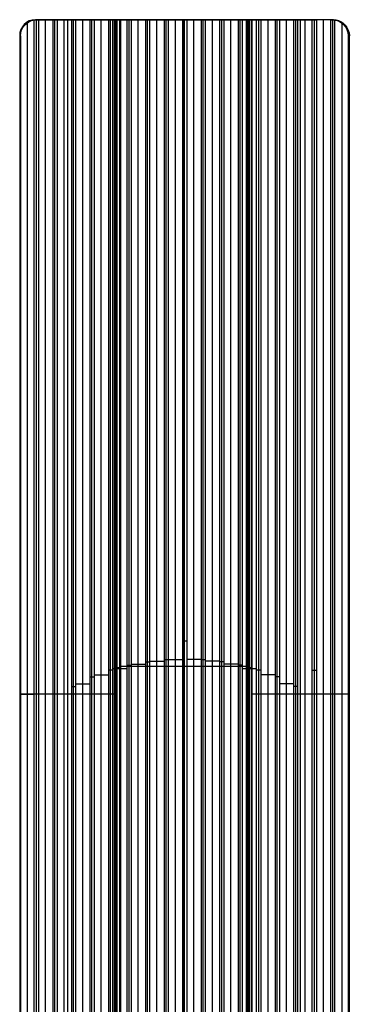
# Model space of a CAD drawing. Extents: x 19329 to 20306, y -2029 to -1182.
# Tile 66 of 66: x 19757 to 19879, y -1547 to -1182. Entities that reach past the tile are written whole.
import ezdxf

# ---------------------------------------------------------------- set-up
doc = ezdxf.new("R2010")
doc.units = 0
doc.layers.get('0').update_dxf_attribs({"linetype": 'CONTINUOUS'})

msp = doc.modelspace()

# ---------------------------------------------------------------- linework, layer by layer
for p, q in [((19762.54, -1681.78, 51.54), (19762.54, -1181.85, 51.54)), ((19792.68, -1181.79, 60.55), (19762.96, -1181.79, 53.69)), ((19762.96, -1181.79, 53.69), (19763.35, -1181.79, 51.98)), ((19763.31, -1681.78, 51.96), (19763.31, -1181.79, 51.96)), ((19763.35, -1181.79, 51.98), (19764.09, -1181.79, 52.38)), ((19764.09, -1181.79, 52.38), (19769.41, -1181.79, 53.12)), ((19764.09, -1181.79, 52.38), (19764.09, -1681.78, 52.38)), ((19766.75, -1681.78, 52.75), (19766.75, -1181.79, 52.75)), ((19769.41, -1181.79, 53.12), (19769.41, -1681.78, 53.12)), ((19769.41, -1181.79, 53.12), (19770.96, -1181.79, 53.97)), ((19770.18, -1662.91, 53.55), (19770.18, -1181.79, 53.55)), ((19770.96, -1181.79, 53.97), (19770.96, -1662.21, 53.97)), ((19770.96, -1181.79, 53.97), (19776.28, -1181.79, 54.71)), ((19773.62, -1662.39, 54.34), (19773.62, -1181.79, 54.34)), ((19774.9, -1181.79, 56.44), (19774.9, -1677.51, 56.44)), ((19776.28, -1181.79, 54.71), (19776.28, -1676.31, 54.71)), ((19776.28, -1181.79, 54.71), (19777.83, -1181.79, 55.55)), ((19777.06, -1675.29, 55.13), (19777.06, -1181.79, 55.13)), ((19777.83, -1181.79, 55.55), (19777.83, -1674.32, 55.55)), ((19777.83, -1181.79, 55.55), (19783.15, -1181.79, 56.3)), ((19780.49, -1671.55, 55.93), (19780.49, -1181.79, 55.93)), ((19783.15, -1181.79, 56.3), (19783.15, -1669.12, 56.3)), ((19783.15, -1181.79, 56.3), (19784.7, -1181.79, 57.14)), ((19783.93, -1668.41, 56.72), (19783.93, -1181.79, 56.72)), ((19784.7, -1181.79, 57.14), (19784.7, -1667.73, 57.14)), ((19784.7, -1181.79, 57.14), (19790.02, -1181.79, 57.88)), ((19787.36, -1665.75, 57.51), (19787.36, -1181.79, 57.51)), ((19790.02, -1181.79, 57.88), (19791.58, -1181.79, 58.73)), ((19790.02, -1181.79, 57.88), (19790.02, -1664.01, 57.88)), ((19790.8, -1663.5, 58.3), (19790.8, -1181.79, 58.3)), ((19791.58, -1181.79, 58.73), (19791.58, -1663.01, 58.73)), ((19791.58, -1181.79, 58.73), (19796.9, -1181.79, 59.47)), ((19792.34, -1181.79, 62.01), (19792.68, -1181.79, 60.55)), ((19792.34, -1662.2, 62.01), (19792.34, -1181.79, 62.01)), ((19792.34, -1181.79, 62.01), (19792.34, -1662.2, 62.01)), ((19792.51, -1662.2, 61.28), (19792.51, -1181.79, 61.28)), ((19792.68, -1181.79, 60.55), (19792.68, -1662.2, 60.55)), ((19793.09, -1181.79, 63.21), (19793.09, -1661.69, 63.21)), ((19794.24, -1661.59, 59.1), (19794.24, -1181.79, 59.1)), ((19794.63, -1181.79, 61), (19794.29, -1181.79, 62.46)), ((19794.29, -1181.79, 62.46), (19794.29, -1661.2, 62.46)), ((19794.29, -1181.79, 62.46), (19794.29, -1661.2, 62.46)), ((19794.46, -1181.79, 61.73), (19794.46, -1661.2, 61.73)), ((19794.63, -1661.2, 61), (19794.63, -1181.79, 61)), ((19841.4, -1181.79, 71.8), (19794.63, -1181.79, 61)), ((19796.9, -1181.79, 59.47), (19798.45, -1181.79, 60.31)), ((19796.9, -1181.79, 59.47), (19796.9, -1660.35, 59.47)), ((19797.67, -1660, 59.89), (19797.67, -1181.79, 59.89)), ((19798.45, -1181.79, 60.31), (19798.45, -1659.65, 60.31)), ((19798.45, -1181.79, 60.31), (19803.77, -1181.79, 61.06)), ((19801.11, -1658.68, 60.68), (19801.11, -1181.79, 60.68)), ((19803.77, -1181.79, 61.06), (19805.32, -1181.79, 61.9)), ((19803.77, -1181.79, 61.06), (19803.77, -1657.86, 61.06)), ((19804.54, -1657.63, 61.48), (19804.54, -1181.79, 61.48)), ((19805.32, -1181.79, 61.9), (19805.32, -1657.41, 61.9)), ((19805.32, -1181.79, 61.9), (19810.64, -1181.79, 62.64)), ((19807.98, -1656.82, 62.27), (19807.98, -1181.79, 62.27)), ((19810.64, -1181.79, 62.64), (19812.19, -1181.79, 63.49)), ((19810.64, -1181.79, 62.64), (19810.64, -1656.36, 62.64)), ((19811.42, -1656.24, 63.06), (19811.42, -1181.79, 63.06)), ((19812.19, -1181.79, 63.49), (19812.19, -1656.14, 63.49)), ((19812.19, -1181.79, 63.49), (19817.51, -1181.79, 64.23)), ((19822.44, -1181.79, 65.54), (19814.32, -1181.79, 65.54)), ((19814.85, -1655.9, 63.86), (19814.85, -1181.79, 63.86)), ((19817.51, -1181.79, 64.23), (19817.51, -1642.38, 64.23)), ((19817.51, -1181.79, 64.23), (19819.07, -1181.79, 65.07)), ((19818.01, -1181.79, 66.4), (19818.01, -1642.18, 66.4)), ((19818.21, -1181.79, 64.61), (19818.21, -1181.79, 66.44)), ((19818.29, -1642.18, 64.65), (19818.29, -1181.79, 64.65)), ((19819.07, -1181.79, 65.07), (19819.07, -1642.27, 65.07)), ((19819.07, -1181.79, 65.07), (19824.38, -1181.79, 65.81)), ((19821.72, -1655.88, 65.44), (19821.72, -1181.79, 65.44)), ((19824.38, -1181.79, 65.81), (19824.38, -1656.1, 65.81)), ((19824.38, -1181.79, 65.81), (19825.94, -1181.79, 66.66)), ((19825.16, -1656.2, 66.24), (19825.16, -1181.79, 66.24)), ((19825.94, -1181.79, 66.66), (19831.26, -1181.79, 67.4)), ((19825.94, -1181.79, 66.66), (19825.94, -1656.31, 66.66)), ((19828.6, -1656.75, 67.03), (19828.6, -1181.79, 67.03)), ((19831.26, -1181.79, 67.4), (19831.26, -1657.33, 67.4)), ((19831.26, -1181.79, 67.4), (19832.81, -1181.79, 68.25)), ((19832.03, -1657.54, 67.82), (19832.03, -1181.79, 67.82)), ((19832.81, -1181.79, 68.25), (19832.81, -1657.76, 68.25)), ((19832.81, -1181.79, 68.25), (19838.13, -1181.79, 68.99)), ((19835.47, -1658.57, 68.62), (19835.47, -1181.79, 68.62)), ((19838.13, -1181.79, 68.99), (19838.13, -1659.52, 68.99)), ((19838.13, -1181.79, 68.99), (19839.68, -1181.79, 69.83)), ((19838.91, -1659.86, 69.41), (19838.91, -1181.79, 69.41)), ((19839.68, -1181.79, 69.83), (19839.68, -1660.21, 69.83)), ((19839.68, -1181.79, 69.83), (19845, -1181.79, 70.57)), ((19841.06, -1181.79, 73.26), (19841.06, -1661.16, 73.26)), ((19841.06, -1181.79, 73.26), (19841.4, -1181.79, 71.8)), ((19841.23, -1661.16, 72.53), (19841.23, -1181.79, 72.53)), ((19841.4, -1181.79, 71.8), (19841.4, -1661.16, 71.8)), ((19841.81, -1181.79, 74.46), (19841.81, -1661.64, 74.46)), ((19842.34, -1661.43, 70.2), (19842.34, -1181.79, 70.2)), ((19843.35, -1181.79, 72.25), (19843.01, -1181.79, 73.71)), ((19843.01, -1181.79, 73.71), (19843.01, -1662.15, 73.71)), ((19843.18, -1181.79, 72.98), (19843.18, -1662.15, 72.98)), ((19843.35, -1662.15, 72.25), (19843.35, -1181.79, 72.25)), ((19873.07, -1181.79, 79.11), (19843.35, -1181.79, 72.25)), ((19845, -1662.82, 70.57), (19845, -1181.79, 70.57)), ((19845, -1181.79, 70.57), (19846.55, -1181.79, 71.42)), ((19845.78, -1663.3, 71), (19845.78, -1181.79, 71)), ((19846.55, -1181.79, 71.42), (19846.55, -1663.81, 71.42)), ((19846.55, -1181.79, 71.42), (19851.87, -1181.79, 72.16)), ((19849.21, -1665.52, 71.79), (19849.21, -1181.79, 71.79)), ((19851.87, -1181.79, 72.16), (19851.87, -1667.47, 72.16)), ((19851.87, -1181.79, 72.16), (19853.43, -1181.79, 73.01)), ((19852.65, -1668.14, 72.58), (19852.65, -1181.79, 72.58)), ((19853.43, -1181.79, 73.01), (19853.43, -1668.84, 73.01)), ((19853.43, -1181.79, 73.01), (19858.74, -1181.79, 73.75)), ((19856.09, -1671.23, 73.38), (19856.09, -1181.79, 73.38)), ((19858.74, -1181.79, 73.75), (19860.3, -1181.79, 74.59)), ((19858.74, -1673.95, 73.75), (19858.74, -1181.79, 73.75)), ((19859.52, -1674.91, 74.17), (19859.52, -1181.79, 74.17)), ((19860.3, -1181.79, 74.59), (19865.62, -1181.79, 75.33)), ((19860.3, -1675.9, 74.59), (19860.3, -1181.79, 74.59)), ((19861.13, -1181.79, 76.35), (19861.13, -1677.4, 76.35)), ((19862.96, -1662.67, 74.96), (19862.96, -1181.79, 74.96)), ((19865.62, -1181.79, 75.33), (19867.17, -1181.79, 76.18)), ((19865.62, -1662.07, 75.33), (19865.62, -1181.79, 75.33)), ((19866.39, -1662.56, 75.76), (19866.39, -1181.79, 75.76)), ((19867.17, -1181.79, 76.18), (19867.17, -1664.04, 76.18)), ((19872.49, -1181.79, 76.92), (19867.17, -1181.79, 76.18)), ((19869.83, -1681.78, 76.55), (19869.83, -1181.79, 76.55)), ((19872.49, -1181.79, 76.92), (19873.45, -1181.79, 77.44)), ((19872.49, -1681.78, 76.92), (19872.49, -1181.79, 76.92)), ((19873.45, -1181.79, 77.44), (19873.07, -1181.79, 79.11)), ((19873.27, -1681.78, 77.34), (19873.27, -1181.79, 77.34)), ((19874.04, -1681.78, 77.77), (19874.04, -1181.82, 77.77)), ((19760, -1681.78, 51.18), (19760, -1182.88, 51.18)), ((19876.7, -1681.78, 78.14), (19876.7, -1182.79, 78.14)), ((19757.12, -1187.79, 52.34), (19757.46, -1187.79, 50.83)), ((19757.12, -1187.79, 52.34), (19757.12, -1681.78, 52.34)), ((19757.29, -1681.78, 51.58), (19757.29, -1187.79, 51.58)), ((19757.46, -1187.79, 50.83), (19757.46, -1681.78, 50.83)), ((19878.91, -1187.79, 80.46), (19879.36, -1187.79, 78.51)), ((19878.91, -1187.79, 80.46), (19878.91, -1681.78, 80.46)), ((19879.36, -1187.79, 78.51), (19878.91, -1187.79, 80.46)), ((19879.14, -1187.79, 79.48), (19879.14, -1681.78, 79.48)), ((19879.36, -1187.79, 78.51), (19879.36, -1681.78, 78.51)), ((19819.07, -1412.09, 65.07), (19817.51, -1412.09, 64.23)), ((19812.19, -1419.07, 63.49), (19810.64, -1419.07, 62.64)), ((19817.51, -1418.96, 64.23), (19812.19, -1418.96, 63.49)), ((19824.38, -1418.94, 65.81), (19819.07, -1418.94, 65.07)), ((19825.94, -1419.05, 66.66), (19824.38, -1419.05, 65.81)), ((19791.58, -1422.9, 58.73), (19790.02, -1422.9, 57.88)), ((19796.9, -1422.4, 59.47), (19791.58, -1422.4, 58.73)), ((19792.68, -1421.99, 60.55), (19792.34, -1421.99, 62.01)), ((19794.63, -1421.49, 61), (19794.29, -1421.49, 62.46)), ((19841.4, -1421.49, 71.8), (19794.63, -1421.49, 61)), ((19798.45, -1421.07, 60.31), (19796.9, -1421.07, 59.47)), ((19803.77, -1420.72, 61.06), (19798.45, -1420.72, 60.31)), ((19805.32, -1419.82, 61.9), (19803.77, -1419.82, 61.06)), ((19810.64, -1419.6, 62.64), (19805.32, -1419.6, 61.9)), ((19831.26, -1419.56, 67.4), (19825.94, -1419.56, 66.66)), ((19832.81, -1419.78, 68.25), (19831.26, -1419.78, 67.4)), ((19838.13, -1420.65, 68.99), (19832.81, -1420.65, 68.25)), ((19839.68, -1421, 69.83), (19838.13, -1421, 68.99)), ((19845, -1422.3, 70.57), (19839.68, -1422.3, 69.83)), ((19841.4, -1421.47, 71.8), (19841.06, -1421.47, 73.26)), ((19843.35, -1421.97, 72.25), (19843.01, -1421.97, 73.71)), ((19846.55, -1422.8, 71.42), (19845, -1422.8, 70.57)), ((19867.17, -1422.91, 76.18), (19865.62, -1422.91, 75.33)), ((19784.7, -1425.45, 57.14), (19783.15, -1425.45, 56.3)), ((19790.02, -1424.76, 57.88), (19784.7, -1424.76, 57.14)), ((19851.87, -1424.63, 72.16), (19846.55, -1424.63, 71.42)), ((19853.43, -1425.31, 73.01), (19851.87, -1425.31, 72.16)), ((19777.83, -1429.05, 55.55), (19776.28, -1429.05, 54.71)), ((19783.15, -1428.05, 56.3), (19777.83, -1428.05, 55.55)), ((19858.74, -1427.87, 73.75), (19853.43, -1427.87, 73.01)), ((19860.3, -1428.84, 74.59), (19858.74, -1428.84, 73.75)), ((19792.68, -1431.78, 60.55), (19757.12, -1431.78, 52.34)), ((19762.54, -1431.81, 51.54), (19757.46, -1431.81, 50.83)), ((19764.09, -1431.78, 52.38), (19762.54, -1431.78, 51.54)), ((19769.41, -1431.78, 53.12), (19764.09, -1431.78, 52.38)), ((19770.96, -1431.78, 53.97), (19769.41, -1431.78, 53.12)), ((19776.28, -1431.78, 54.71), (19770.96, -1431.78, 53.97)), ((19878.91, -1431.78, 80.46), (19843.35, -1431.78, 72.25)), ((19865.62, -1431.78, 75.33), (19860.3, -1431.78, 74.59)), ((19872.49, -1431.78, 76.92), (19867.17, -1431.78, 76.18)), ((19874.04, -1431.78, 77.77), (19872.49, -1431.78, 76.92)), ((19879.36, -1431.8, 78.51), (19874.04, -1431.8, 77.77)), ((19757.46, -1434.78, 50.83), (19757.12, -1434.78, 52.34)), ((19879.36, -1434.78, 78.51), (19878.91, -1434.78, 80.46))]:
    msp.add_line(p, q)
at = {"extrusion": (-0.224951, -6.24173e-11, 0.97437)}
msp.add_arc((1187.79, 19268.51, -4393.39), 6, 180, 270, dxfattribs=at)
at = {"extrusion": (0.224951, 0, -0.97437)}
msp.add_arc((-1187.79, 19268.51, 4394.17), 6, 270, 0, dxfattribs=at)
at = {"extrusion": (0.137922, -1.01266e-12, -0.990443)}
msp.add_arc((-1187.8, 19581.66, 2674.64), 6.01, 270.0879, 351.517, dxfattribs=at)
at = {"extrusion": (0.47827, 8.46463e-09, -0.878213)}
msp.add_arc((-1188.25, 17381.3, 9406.56), 6.46, 351.6966, 0.0012, dxfattribs=at)
at = {"extrusion": (0, -1, 0)}
for centre in [(19793.32, 62.23, 1181.79), (19842.03, 73.48, 1181.79), (19793.32, 62.23, 1421.99), (19842.03, 73.48, 1421.97)]:
    msp.add_arc(centre, 1, 13, 193, dxfattribs=at)
at = {"extrusion": (0.224951, -8.44101e-12, -0.97437)}
msp.add_arc((-1187.79, 19381.51, 4393.39), 6, 360, 90, dxfattribs=at)
at = {"extrusion": (-0.224951, 0, 0.97437)}
msp.add_arc((1187.79, 19381.51, -4394.25), 6, 90, 180, dxfattribs=at)
at = {"extrusion": (0.47827, 5.79462e-09, -0.878213)}
msp.add_arc((-1188.25, 17490.16, 9436.86), 6.46, 359.9995, 5.9996, dxfattribs=at)
at = {"extrusion": (0.137922, -3.6964e-11, -0.990443)}
msp.add_arc((-1187.8, 19694.2, 2664.04), 6.01, 6.0982, 89.9055, dxfattribs=at)

doc.saveas('drawing.dxf')
